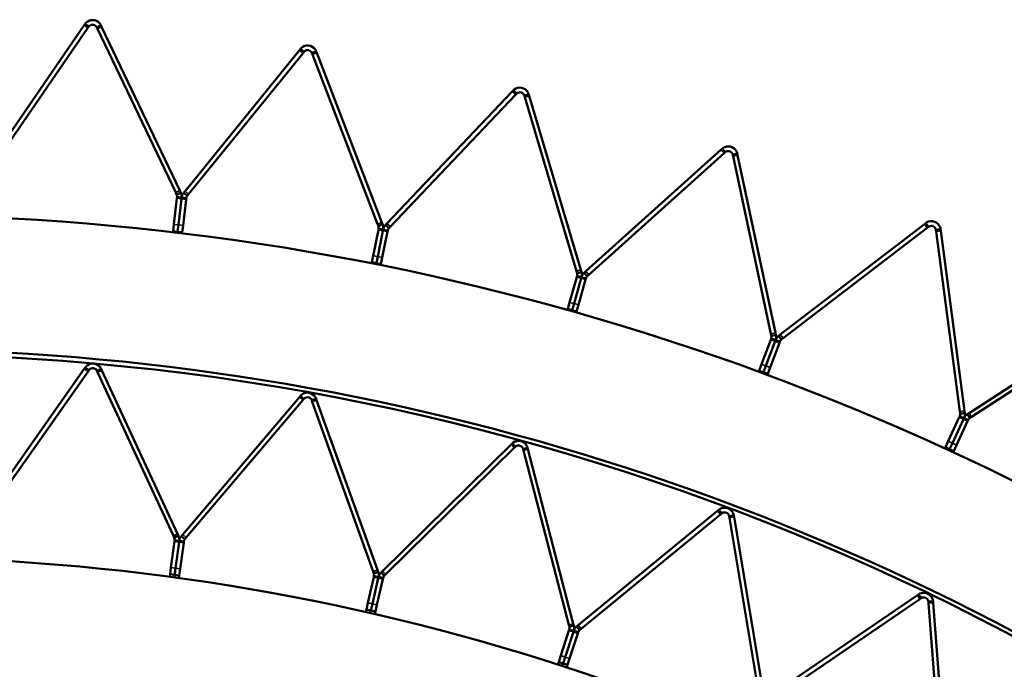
# Model space of a CAD drawing. Header units: millimetres. Extents: x 158 to 1353, y 392 to 3696.
# Tile 26 of 35: x 786 to 999, y 1444 to 1585. Entities that reach past the tile are written whole.
import ezdxf

# ---------------------------------------------------------------- set-up
doc = ezdxf.new("R2010")
doc.units = ezdxf.units.MM
doc.layers.add('Visible (ISO)', color=7, linetype='Continuous', lineweight=50)
doc.layers.add('Visible Narrow (ISO)', color=7, linetype='Continuous', lineweight=35)

msp = doc.modelspace()

# ---------------------------------------------------------------- linework, layer by layer
at = {"layer": 'Visible (ISO)'}
for p, q in [((777.73, 1551.26), (799.97, 1583.62)), ((800.79, 1583.05), (778.55, 1550.69)), ((800.16, 1583.89), (799.97, 1583.62)), ((800.16, 1583.89), (800.62, 1583.58)), ((800.62, 1583.58), (800.98, 1583.33)), ((800.79, 1583.05), (800.98, 1583.33)), ((803.11, 1583.38), (802.71, 1583.19)), ((802.71, 1583.19), (802.85, 1582.89)), ((819.76, 1547.45), (802.85, 1582.89)), ((803.61, 1583.62), (803.11, 1583.38)), ((803.76, 1583.32), (803.61, 1583.62)), ((803.76, 1583.32), (820.66, 1547.88)), ((821.77, 1547.75), (846.48, 1578.26)), ((846.69, 1578.52), (846.48, 1578.26)), ((846.69, 1578.52), (847.12, 1578.17)), ((847.12, 1578.17), (847.46, 1577.89)), ((847.25, 1577.63), (822.54, 1547.12)), ((847.25, 1577.63), (847.46, 1577.89)), ((849.59, 1577.78), (849.17, 1577.62)), ((849.17, 1577.62), (849.29, 1577.31)), ((863.36, 1540.66), (849.29, 1577.31)), ((850.11, 1577.98), (849.59, 1577.78)), ((850.23, 1577.67), (850.11, 1577.98)), ((850.23, 1577.67), (864.3, 1541.02)), ((865.39, 1540.8), (892.42, 1569.28)), ((893.15, 1568.59), (866.12, 1540.11)), ((892.65, 1569.52), (892.42, 1569.28)), ((892.65, 1569.52), (893.06, 1569.13)), ((893.06, 1569.13), (893.38, 1568.83)), ((893.15, 1568.59), (893.38, 1568.83)), ((895.48, 1568.55), (895.06, 1568.43)), ((895.06, 1568.43), (895.15, 1568.11)), ((906.31, 1530.46), (895.15, 1568.11)), ((896.02, 1568.71), (895.48, 1568.55)), ((896.11, 1568.39), (896.02, 1568.71)), ((896.11, 1568.39), (907.26, 1530.74)), ((937.77, 1556.94), (937.52, 1556.71)), ((937.77, 1556.94), (938.14, 1556.52)), ((908.34, 1530.44), (937.52, 1556.71)), ((938.19, 1555.97), (909.01, 1529.7)), ((938.14, 1556.52), (938.43, 1556.19)), ((938.19, 1555.97), (938.43, 1556.19)), ((940.51, 1555.75), (940.08, 1555.66)), ((940.08, 1555.66), (940.15, 1555.33)), ((948.31, 1516.93), (940.15, 1555.33)), ((941.06, 1555.87), (940.51, 1555.75)), ((941.13, 1555.54), (941.06, 1555.87)), ((941.13, 1555.54), (949.29, 1517.14)), ((819.35, 1540.57), (820.02, 1546.22)), ((819.76, 1547.45), (819.96, 1547.03)), ((820.35, 1547.22), (819.96, 1547.03)), ((820.05, 1546.48), (820.02, 1546.22)), ((820.48, 1546.43), (820.05, 1546.48)), ((820.86, 1547.46), (820.35, 1547.22)), ((821.04, 1546.36), (820.48, 1546.43)), ((820.86, 1547.46), (820.66, 1547.88)), ((821.04, 1546.36), (821.01, 1546.1)), ((821.01, 1546.1), (821.04, 1546.36)), ((821.04, 1546.36), (821.6, 1546.3)), ((821.77, 1547.75), (821.47, 1547.39)), ((821.47, 1547.39), (821.91, 1547.04)), ((821.6, 1546.3), (822.03, 1546.25)), ((821.91, 1547.04), (822.25, 1546.76)), ((822, 1545.98), (822.03, 1546.25)), ((822.25, 1546.76), (822.54, 1547.12)), ((820.34, 1540.45), (821.01, 1546.1)), ((821.01, 1546.1), (820.34, 1540.45)), ((822, 1545.98), (821.33, 1540.33)), ((819.18, 1539.11), (819.35, 1540.57)), ((820.17, 1538.99), (820.34, 1540.45)), ((820.34, 1540.45), (820.17, 1538.99)), ((821.33, 1540.33), (821.16, 1538.88)), ((863.36, 1540.66), (863.53, 1540.22)), ((863.94, 1540.38), (863.53, 1540.22)), ((864.47, 1540.58), (863.94, 1540.38)), ((864.47, 1540.58), (864.3, 1541.02)), ((865.39, 1540.8), (865.07, 1540.46)), ((865.07, 1540.46), (865.48, 1540.07)), ((865.48, 1540.07), (865.8, 1539.77)), ((865.8, 1539.77), (866.12, 1540.11)), ((950.34, 1516.75), (981.49, 1540.65)), ((982.1, 1539.86), (950.95, 1515.96)), ((981.75, 1540.85), (981.49, 1540.65)), ((981.75, 1540.85), (982.1, 1540.41)), ((982.1, 1540.41), (982.36, 1540.06)), ((982.1, 1539.86), (982.36, 1540.06)), ((819.15, 1538.88), (819.18, 1539.11)), ((819.18, 1539.11), (820.17, 1538.99)), ((820.17, 1538.99), (820.14, 1538.76)), ((820.17, 1538.99), (820.14, 1538.76)), ((820.17, 1538.99), (821.16, 1538.88)), ((821.13, 1538.64), (821.16, 1538.88)), ((862.42, 1533.82), (863.53, 1539.4)), ((863.4, 1533.63), (864.51, 1539.21)), ((864.51, 1539.21), (863.4, 1533.63)), ((863.58, 1539.67), (863.53, 1539.4)), ((864.01, 1539.58), (863.58, 1539.67)), ((864.56, 1539.47), (864.01, 1539.58)), ((865.49, 1539.01), (864.38, 1533.43)), ((864.56, 1539.47), (864.51, 1539.21)), ((864.51, 1539.21), (864.56, 1539.47)), ((864.56, 1539.47), (865.11, 1539.36)), ((865.11, 1539.36), (865.54, 1539.28)), ((865.49, 1539.01), (865.54, 1539.28)), ((984.4, 1539.46), (983.96, 1539.4)), ((983.96, 1539.4), (984.01, 1539.07)), ((989.13, 1500.14), (984.01, 1539.07)), ((984.96, 1539.53), (984.4, 1539.46)), ((985, 1539.2), (984.96, 1539.53)), ((985, 1539.2), (990.12, 1500.27)), ((862.13, 1532.39), (862.42, 1533.82)), ((863.11, 1532.19), (863.4, 1533.63)), ((863.4, 1533.63), (863.11, 1532.19)), ((864.38, 1533.43), (864.09, 1532)), ((862.09, 1532.16), (862.13, 1532.39)), ((862.13, 1532.39), (863.11, 1532.19)), ((863.11, 1532.19), (863.07, 1531.96)), ((863.11, 1532.19), (863.07, 1531.96)), ((863.11, 1532.19), (864.09, 1532)), ((864.05, 1531.77), (864.09, 1532)), ((904.83, 1523.72), (906.37, 1529.2)), ((906.31, 1530.46), (906.44, 1530.01)), ((906.44, 1529.46), (906.37, 1529.2)), ((906.86, 1530.14), (906.44, 1530.01)), ((906.87, 1529.34), (906.44, 1529.46)), ((907.4, 1530.3), (906.86, 1530.14)), ((907.4, 1529.19), (906.87, 1529.34)), ((907.4, 1530.3), (907.26, 1530.74)), ((907.4, 1529.19), (907.33, 1528.93)), ((907.33, 1528.93), (907.4, 1529.19)), ((907.4, 1529.19), (907.94, 1529.03)), ((908.34, 1530.44), (907.99, 1530.13)), ((907.99, 1530.13), (908.37, 1529.71)), ((908.37, 1529.71), (908.66, 1529.39)), ((908.66, 1529.39), (909.01, 1529.7)), ((905.79, 1523.45), (907.33, 1528.93)), ((907.33, 1528.93), (905.79, 1523.45)), ((908.29, 1528.66), (906.75, 1523.18)), ((907.94, 1529.03), (908.37, 1528.91)), ((908.29, 1528.66), (908.37, 1528.91)), ((904.43, 1522.31), (904.83, 1523.72)), ((905.39, 1522.04), (905.79, 1523.45)), ((905.79, 1523.45), (905.39, 1522.04)), ((906.75, 1523.18), (906.35, 1521.77)), ((904.36, 1522.09), (904.43, 1522.31)), ((904.43, 1522.31), (905.39, 1522.04)), ((905.39, 1522.04), (905.33, 1521.82)), ((905.39, 1522.04), (905.33, 1521.82)), ((905.39, 1522.04), (906.35, 1521.77)), ((906.29, 1521.54), (906.35, 1521.77)), ((991.14, 1499.8), (1024.07, 1521.19)), ((1024.61, 1520.35), (991.68, 1498.96)), ((948.31, 1516.93), (948.41, 1516.47)), ((948.84, 1516.56), (948.41, 1516.47)), ((949.39, 1516.68), (948.84, 1516.56)), ((949.39, 1516.68), (949.29, 1517.14)), ((950.34, 1516.75), (949.97, 1516.46)), ((949.97, 1516.46), (950.31, 1516.02)), ((946.31, 1510.33), (948.28, 1515.66)), ((947.25, 1509.98), (949.22, 1515.32)), ((949.22, 1515.32), (947.25, 1509.98)), ((950.16, 1514.97), (948.19, 1509.63)), ((948.37, 1515.92), (948.28, 1515.66)), ((948.78, 1515.76), (948.37, 1515.92)), ((949.31, 1515.57), (948.78, 1515.76)), ((949.31, 1515.57), (949.22, 1515.32)), ((949.22, 1515.32), (949.31, 1515.57)), ((949.31, 1515.57), (949.84, 1515.38)), ((949.84, 1515.38), (950.25, 1515.22)), ((950.16, 1514.97), (950.25, 1515.22)), ((950.31, 1516.02), (950.58, 1515.67)), ((950.58, 1515.67), (950.95, 1515.96)), ((945.8, 1508.95), (946.31, 1510.33)), ((777.58, 1477.52), (800, 1509.37)), ((800.82, 1508.8), (778.39, 1476.94)), ((800.2, 1509.65), (800, 1509.37)), ((800.2, 1509.65), (800.65, 1509.33)), ((800.65, 1509.33), (801.01, 1509.07)), ((800.82, 1508.8), (801.01, 1509.07)), ((803.14, 1509.1), (802.74, 1508.92)), ((802.74, 1508.92), (802.88, 1508.61)), ((819.26, 1473.26), (802.88, 1508.61)), ((803.65, 1509.34), (803.14, 1509.1)), ((803.79, 1509.03), (803.65, 1509.34)), ((803.79, 1509.03), (820.16, 1473.68)), ((945.72, 1508.73), (945.8, 1508.95)), ((945.8, 1508.95), (946.74, 1508.61)), ((946.74, 1508.61), (946.66, 1508.39)), ((946.74, 1508.61), (946.66, 1508.39)), ((946.74, 1508.61), (947.25, 1509.98)), ((947.25, 1509.98), (946.74, 1508.61)), ((946.74, 1508.61), (947.68, 1508.26)), ((947.6, 1508.04), (947.68, 1508.26)), ((948.19, 1509.63), (947.68, 1508.26)), ((821.27, 1473.53), (846.46, 1503.25)), ((847.22, 1502.61), (822.03, 1472.89)), ((846.68, 1503.51), (846.46, 1503.25)), ((846.68, 1503.51), (847.1, 1503.15)), ((847.1, 1503.15), (847.44, 1502.86)), ((847.22, 1502.61), (847.44, 1502.86)), ((849.56, 1502.7), (849.14, 1502.55)), ((849.14, 1502.55), (849.26, 1502.24)), ((862.4, 1465.56), (849.26, 1502.24)), ((850.08, 1502.89), (849.56, 1502.7)), ((850.2, 1502.57), (850.08, 1502.89)), ((850.2, 1502.57), (863.34, 1465.9)), ((989.13, 1500.14), (989.19, 1499.68)), ((989.63, 1499.73), (989.19, 1499.68)), ((990.18, 1499.81), (989.63, 1499.73)), ((990.18, 1499.81), (990.12, 1500.27)), ((991.14, 1499.8), (990.74, 1499.55)), ((990.74, 1499.55), (991.05, 1499.08)), ((986.62, 1493.72), (989, 1498.88)), ((987.52, 1493.3), (989.91, 1498.46)), ((989.91, 1498.46), (987.52, 1493.3)), ((990.81, 1498.05), (988.43, 1492.88)), ((989.11, 1499.13), (989, 1498.88)), ((989.51, 1498.94), (989.11, 1499.13)), ((990.02, 1498.71), (989.51, 1498.94)), ((990.02, 1498.71), (989.91, 1498.46)), ((989.91, 1498.46), (990.02, 1498.71)), ((990.02, 1498.71), (990.53, 1498.47)), ((990.53, 1498.47), (990.93, 1498.29)), ((990.81, 1498.05), (990.93, 1498.29)), ((991.05, 1499.08), (991.29, 1498.71)), ((991.29, 1498.71), (991.68, 1498.96)), ((892.42, 1493.23), (892.18, 1492.99)), ((892.42, 1493.23), (892.81, 1492.83)), ((986, 1492.39), (986.62, 1493.72)), ((986.91, 1491.97), (987.52, 1493.3)), ((987.52, 1493.3), (986.91, 1491.97)), ((864.43, 1465.65), (892.18, 1492.99)), ((892.88, 1492.28), (865.13, 1464.94)), ((892.81, 1492.83), (893.12, 1492.52)), ((892.88, 1492.28), (893.12, 1492.52)), ((895.22, 1492.17), (894.79, 1492.06)), ((894.79, 1492.06), (894.87, 1491.73)), ((904.68, 1454.02), (894.87, 1491.73)), ((895.76, 1492.31), (895.22, 1492.17)), ((895.84, 1491.98), (895.76, 1492.31)), ((895.84, 1491.98), (905.64, 1454.27)), ((985.9, 1492.17), (986, 1492.39)), ((986, 1492.39), (986.91, 1491.97)), ((986.91, 1491.97), (986.81, 1491.75)), ((986.91, 1491.97), (986.81, 1491.75)), ((986.91, 1491.97), (987.82, 1491.55)), ((987.72, 1491.33), (987.82, 1491.55)), ((988.43, 1492.88), (987.82, 1491.55)), ((906.7, 1453.93), (936.8, 1478.67)), ((937.06, 1478.89), (936.8, 1478.67)), ((937.06, 1478.89), (937.41, 1478.46)), ((937.41, 1478.46), (937.69, 1478.12)), ((937.43, 1477.9), (907.34, 1453.16)), ((937.43, 1477.9), (937.69, 1478.12)), ((939.75, 1477.58), (939.31, 1477.51)), ((939.31, 1477.51), (939.37, 1477.18)), ((945.75, 1438.74), (939.37, 1477.18)), ((940.3, 1477.67), (939.75, 1477.58)), ((940.35, 1477.34), (940.3, 1477.67)), ((940.35, 1477.34), (946.74, 1438.91)), ((818.73, 1466.4), (819.5, 1472.05)), ((819.26, 1473.26), (819.45, 1472.85)), ((819.84, 1473.04), (819.45, 1472.85)), ((819.53, 1472.3), (819.5, 1472.05)), ((819.97, 1472.24), (819.53, 1472.3)), ((819.72, 1466.27), (820.49, 1471.91)), ((820.49, 1471.91), (819.72, 1466.27)), ((820.35, 1473.27), (819.84, 1473.04)), ((820.52, 1472.17), (819.97, 1472.24)), ((820.35, 1473.27), (820.16, 1473.68)), ((820.52, 1472.17), (820.49, 1471.91)), ((820.49, 1471.91), (820.52, 1472.17)), ((820.52, 1472.17), (821.08, 1472.09)), ((821.48, 1471.78), (820.71, 1466.13)), ((821.27, 1473.53), (820.98, 1473.19)), ((820.98, 1473.19), (821.4, 1472.83)), ((821.08, 1472.09), (821.51, 1472.03)), ((821.4, 1472.83), (821.74, 1472.54)), ((821.48, 1471.78), (821.51, 1472.03)), ((821.74, 1472.54), (822.03, 1472.89)), ((818.53, 1464.95), (818.73, 1466.4)), ((819.52, 1464.82), (819.72, 1466.27)), ((819.72, 1466.27), (819.53, 1464.82)), ((820.71, 1466.13), (820.52, 1464.68)), ((862.4, 1465.56), (862.55, 1465.14)), ((863.49, 1465.47), (862.96, 1465.29)), ((863.49, 1465.47), (863.34, 1465.9)), ((864.43, 1465.65), (864.11, 1465.33)), ((818.46, 1464.39), (818.53, 1464.95)), ((818.53, 1464.95), (819.53, 1464.82)), ((819.52, 1464.82), (819.45, 1464.26)), ((819.53, 1464.82), (819.45, 1464.26)), ((819.52, 1464.82), (820.52, 1464.68)), ((820.44, 1464.12), (820.52, 1464.68)), ((861.26, 1458.78), (862.53, 1464.33)), ((862.23, 1458.55), (863.5, 1464.11)), ((863.5, 1464.11), (862.23, 1458.55)), ((862.58, 1464.58), (862.53, 1464.33)), ((862.96, 1465.29), (862.55, 1465.14)), ((863.01, 1464.48), (862.58, 1464.58)), ((863.56, 1464.36), (863.01, 1464.48)), ((864.48, 1463.89), (863.21, 1458.33)), ((863.56, 1464.36), (863.5, 1464.11)), ((863.5, 1464.11), (863.56, 1464.36)), ((863.56, 1464.36), (864.1, 1464.23)), ((864.1, 1464.23), (864.53, 1464.13)), ((864.11, 1465.33), (864.5, 1464.94)), ((864.48, 1463.89), (864.53, 1464.13)), ((864.5, 1464.94), (864.81, 1464.62)), ((864.81, 1464.62), (865.13, 1464.94)), ((947.76, 1438.47), (979.95, 1460.42)), ((980.51, 1459.59), (948.32, 1437.64)), ((980.23, 1460.6), (979.95, 1460.42)), ((980.23, 1460.6), (980.54, 1460.14)), ((980.51, 1459.59), (980.79, 1459.78)), ((980.54, 1460.14), (980.79, 1459.78)), ((982.79, 1459.06), (982.35, 1459.03)), ((982.35, 1459.03), (982.38, 1458.69)), ((983.35, 1459.1), (982.79, 1459.06)), ((983.37, 1458.77), (983.35, 1459.1)), ((860.81, 1456.8), (860.93, 1457.35)), ((860.93, 1457.35), (861.26, 1458.78)), ((860.93, 1457.35), (861.91, 1457.13)), ((861.91, 1457.13), (861.78, 1456.57)), ((861.91, 1457.13), (861.78, 1456.57)), ((861.91, 1457.13), (862.23, 1458.55)), ((862.23, 1458.55), (861.91, 1457.13)), ((861.91, 1457.13), (862.88, 1456.9)), ((862.76, 1456.35), (862.88, 1456.9)), ((863.21, 1458.33), (862.88, 1456.9)), ((985.29, 1419.84), (982.38, 1458.69)), ((983.37, 1458.77), (986.29, 1419.92)), ((902.93, 1447.37), (904.69, 1452.79)), ((904.68, 1454.02), (904.79, 1453.59)), ((904.77, 1453.03), (904.69, 1452.79)), ((905.19, 1452.89), (904.77, 1453.03)), ((905.22, 1453.7), (904.79, 1453.59)), ((905.72, 1452.72), (905.19, 1452.89)), ((905.76, 1453.84), (905.22, 1453.7)), ((905.76, 1453.84), (905.64, 1454.27)), ((905.72, 1452.72), (905.65, 1452.48)), ((905.65, 1452.48), (905.72, 1452.72)), ((905.72, 1452.72), (906.26, 1452.55)), ((906.7, 1453.93), (906.36, 1453.65)), ((906.36, 1453.65), (906.71, 1453.21)), ((906.71, 1453.21), (906.99, 1452.87)), ((906.99, 1452.87), (907.34, 1453.16)), ((903.88, 1447.06), (905.65, 1452.48)), ((905.65, 1452.48), (903.89, 1447.06)), ((906.6, 1452.17), (904.84, 1446.75)), ((906.26, 1452.55), (906.67, 1452.41)), ((906.6, 1452.17), (906.67, 1452.41)), ((902.48, 1445.97), (902.93, 1447.37)), ((903.43, 1445.67), (903.88, 1447.06)), ((903.89, 1447.06), (903.43, 1445.67)), ((904.84, 1446.75), (904.38, 1445.36)), ((902.31, 1445.44), (902.48, 1445.97)), ((902.48, 1445.97), (903.43, 1445.67)), ((903.43, 1445.67), (903.26, 1445.13)), ((903.43, 1445.67), (903.26, 1445.13)), ((903.43, 1445.67), (904.38, 1445.36)), ((904.21, 1444.82), (904.38, 1445.36))]:
    msp.add_line(p, q, dxfattribs=at)
msp.add_circle((755.08, 989.1), 523.5, dxfattribs=at)
for radius, start, end in [(553.5, 36.0048, 107.9502), (524.5, 36.0048, 107.9502), (479.5, 36.0188, 107.9552)]:
    msp.add_arc((755.08, 989.1), radius, start, end, dxfattribs=at)
for points, knots in [([(800.16, 1583.89), (800.38, 1584.22), (800.83, 1584.61), (801.42, 1584.72), (801.97, 1584.83), (802.6, 1584.67), (803.02, 1584.35), (803.31, 1584.13), (803.5, 1583.86), (803.61, 1583.62)], [1.116033, 1.116033, 1.116033, 1.116033, 1.771247, 1.771247, 1.771247, 2.396752, 2.396752, 2.396752, 2.824239, 2.824239, 2.824239, 2.824239]), ([(802.71, 1583.19), (802.61, 1583.4), (802.34, 1583.68), (801.99, 1583.74), (801.64, 1583.81), (801.27, 1583.65), (801.08, 1583.45), (801.04, 1583.41), (801.01, 1583.37), (800.98, 1583.33)], [-2.824239, -2.824239, -2.824239, -2.824239, -2.048236, -2.048236, -2.048236, -1.270745, -1.270745, -1.270745, -1.116033, -1.116033, -1.116033, -1.116033]), ([(846.69, 1578.52), (846.94, 1578.83), (847.42, 1579.18), (848.01, 1579.25), (848.57, 1579.32), (849.19, 1579.11), (849.58, 1578.75), (849.85, 1578.51), (850.01, 1578.22), (850.11, 1577.98)], [1.116033, 1.116033, 1.116033, 1.116033, 1.771247, 1.771247, 1.771247, 2.396752, 2.396752, 2.396752, 2.824239, 2.824239, 2.824239, 2.824239]), ([(849.17, 1577.62), (849.09, 1577.84), (848.85, 1578.14), (848.5, 1578.23), (848.16, 1578.32), (847.77, 1578.19), (847.57, 1578.01), (847.53, 1577.97), (847.49, 1577.93), (847.46, 1577.89)], [-2.824239, -2.824239, -2.824239, -2.824239, -2.048236, -2.048236, -2.048236, -1.270745, -1.270745, -1.270745, -1.116033, -1.116033, -1.116033, -1.116033]), ([(892.65, 1569.52), (892.92, 1569.81), (893.43, 1570.12), (894.02, 1570.14), (894.59, 1570.16), (895.19, 1569.9), (895.55, 1569.52), (895.8, 1569.26), (895.94, 1568.96), (896.02, 1568.71)], [1.116033, 1.116033, 1.116033, 1.116033, 1.771247, 1.771247, 1.771247, 2.396752, 2.396752, 2.396752, 2.824239, 2.824239, 2.824239, 2.824239]), ([(895.06, 1568.43), (894.99, 1568.65), (894.78, 1568.96), (894.44, 1569.08), (894.1, 1569.21), (893.71, 1569.1), (893.49, 1568.93), (893.45, 1568.9), (893.41, 1568.87), (893.38, 1568.83)], [-2.824239, -2.824239, -2.824239, -2.824239, -2.048236, -2.048236, -2.048236, -1.270745, -1.270745, -1.270745, -1.116033, -1.116033, -1.116033, -1.116033]), ([(937.77, 1556.94), (938.06, 1557.2), (938.59, 1557.47), (939.18, 1557.45), (939.75, 1557.43), (940.32, 1557.12), (940.66, 1556.71), (940.88, 1556.43), (941.01, 1556.12), (941.06, 1555.87)], [1.116033, 1.116033, 1.116033, 1.116033, 1.771247, 1.771247, 1.771247, 2.396752, 2.396752, 2.396752, 2.824239, 2.824239, 2.824239, 2.824239]), ([(940.08, 1555.66), (940.03, 1555.89), (939.84, 1556.22), (939.51, 1556.36), (939.19, 1556.51), (938.79, 1556.44), (938.56, 1556.29), (938.51, 1556.26), (938.47, 1556.23), (938.43, 1556.19)], [-2.824239, -2.824239, -2.824239, -2.824239, -2.048236, -2.048236, -2.048236, -1.270745, -1.270745, -1.270745, -1.116033, -1.116033, -1.116033, -1.116033]), ([(981.75, 1540.85), (982.07, 1541.1), (982.62, 1541.32), (983.21, 1541.25), (983.77, 1541.19), (984.32, 1540.84), (984.62, 1540.4), (984.82, 1540.11), (984.92, 1539.79), (984.96, 1539.53)], [1.116033, 1.116033, 1.116033, 1.116033, 1.771247, 1.771247, 1.771247, 2.396752, 2.396752, 2.396752, 2.824239, 2.824239, 2.824239, 2.824239]), ([(983.96, 1539.4), (983.93, 1539.63), (983.77, 1539.97), (983.45, 1540.14), (983.14, 1540.32), (982.73, 1540.28), (982.49, 1540.14), (982.44, 1540.12), (982.4, 1540.09), (982.36, 1540.06)], [-2.824239, -2.824239, -2.824239, -2.824239, -2.048236, -2.048236, -2.048236, -1.270745, -1.270745, -1.270745, -1.116033, -1.116033, -1.116033, -1.116033]), ([(800.2, 1509.65), (800.43, 1509.97), (800.88, 1510.35), (801.46, 1510.46), (802.02, 1510.57), (802.65, 1510.4), (803.06, 1510.07), (803.35, 1509.85), (803.54, 1509.57), (803.65, 1509.34)], [1.11375, 1.11375, 1.11375, 1.11375, 1.768965, 1.768965, 1.768965, 2.39447, 2.39447, 2.39447, 2.821957, 2.821957, 2.821957, 2.821957]), ([(802.74, 1508.92), (802.64, 1509.13), (802.38, 1509.41), (802.03, 1509.48), (801.68, 1509.55), (801.3, 1509.39), (801.11, 1509.19), (801.07, 1509.15), (801.04, 1509.11), (801.01, 1509.07)], [-2.821957, -2.821957, -2.821957, -2.821957, -2.045954, -2.045954, -2.045954, -1.268463, -1.268463, -1.268463, -1.11375, -1.11375, -1.11375, -1.11375]), ([(846.68, 1503.51), (846.93, 1503.81), (847.42, 1504.15), (848.01, 1504.21), (848.58, 1504.26), (849.19, 1504.03), (849.57, 1503.67), (849.83, 1503.43), (850, 1503.14), (850.08, 1502.89)], [1.11375, 1.11375, 1.11375, 1.11375, 1.768965, 1.768965, 1.768965, 2.39447, 2.39447, 2.39447, 2.821957, 2.821957, 2.821957, 2.821957]), ([(849.14, 1502.55), (849.06, 1502.78), (848.83, 1503.07), (848.49, 1503.17), (848.14, 1503.28), (847.75, 1503.15), (847.55, 1502.97), (847.5, 1502.94), (847.47, 1502.9), (847.44, 1502.86)], [-2.821957, -2.821957, -2.821957, -2.821957, -2.045954, -2.045954, -2.045954, -1.268463, -1.268463, -1.268463, -1.11375, -1.11375, -1.11375, -1.11375]), ([(892.42, 1493.23), (892.7, 1493.51), (893.22, 1493.8), (893.81, 1493.8), (894.38, 1493.81), (894.97, 1493.53), (895.32, 1493.13), (895.56, 1492.86), (895.69, 1492.56), (895.76, 1492.31)], [1.11375, 1.11375, 1.11375, 1.11375, 1.768965, 1.768965, 1.768965, 2.39447, 2.39447, 2.39447, 2.821957, 2.821957, 2.821957, 2.821957]), ([(894.79, 1492.06), (894.73, 1492.28), (894.52, 1492.6), (894.19, 1492.73), (893.86, 1492.87), (893.46, 1492.78), (893.24, 1492.61), (893.19, 1492.58), (893.15, 1492.55), (893.12, 1492.52)], [-2.821957, -2.821957, -2.821957, -2.821957, -2.045954, -2.045954, -2.045954, -1.268463, -1.268463, -1.268463, -1.11375, -1.11375, -1.11375, -1.11375]), ([(937.06, 1478.89), (937.36, 1479.14), (937.9, 1479.39), (938.5, 1479.34), (939.06, 1479.29), (939.62, 1478.96), (939.93, 1478.53), (940.15, 1478.24), (940.26, 1477.93), (940.3, 1477.67)], [1.11375, 1.11375, 1.11375, 1.11375, 1.768965, 1.768965, 1.768965, 2.39447, 2.39447, 2.39447, 2.821957, 2.821957, 2.821957, 2.821957]), ([(939.31, 1477.51), (939.27, 1477.74), (939.1, 1478.07), (938.78, 1478.24), (938.46, 1478.4), (938.05, 1478.34), (937.82, 1478.2), (937.77, 1478.18), (937.73, 1478.15), (937.69, 1478.12)], [-2.821957, -2.821957, -2.821957, -2.821957, -2.045954, -2.045954, -2.045954, -1.268463, -1.268463, -1.268463, -1.11375, -1.11375, -1.11375, -1.11375]), ([(980.23, 1460.6), (980.56, 1460.83), (981.12, 1461.02), (981.7, 1460.92), (982.26, 1460.82), (982.79, 1460.44), (983.06, 1459.99), (983.25, 1459.69), (983.33, 1459.36), (983.35, 1459.1)], [1.11375, 1.11375, 1.11375, 1.11375, 1.768965, 1.768965, 1.768965, 2.39447, 2.39447, 2.39447, 2.821957, 2.821957, 2.821957, 2.821957]), ([(982.35, 1459.03), (982.33, 1459.26), (982.19, 1459.61), (981.88, 1459.8), (981.58, 1459.99), (981.17, 1459.97), (980.92, 1459.85), (980.87, 1459.83), (980.83, 1459.8), (980.79, 1459.78)], [-2.821957, -2.821957, -2.821957, -2.821957, -2.045954, -2.045954, -2.045954, -1.268463, -1.268463, -1.268463, -1.11375, -1.11375, -1.11375, -1.11375])]:
    msp.add_open_spline(points, degree=3, knots=knots, dxfattribs=at)
for points in [[(820.05, 1546.48), (820.07, 1546.65), (820.04, 1546.85), (819.96, 1547.03)], [(820.86, 1547.46), (821.03, 1547.1), (821.08, 1546.71), (821.04, 1546.36)], [(821.04, 1546.36), (821.08, 1546.71), (821.22, 1547.08), (821.47, 1547.39)], [(822.25, 1546.76), (822.12, 1546.6), (822.05, 1546.42), (822.03, 1546.25)], [(863.58, 1539.67), (863.61, 1539.84), (863.6, 1540.03), (863.53, 1540.22)], [(864.47, 1540.58), (864.61, 1540.2), (864.63, 1539.81), (864.56, 1539.47)], [(864.56, 1539.47), (864.63, 1539.81), (864.8, 1540.17), (865.07, 1540.46)], [(865.8, 1539.77), (865.66, 1539.62), (865.58, 1539.45), (865.54, 1539.28)], [(906.44, 1529.46), (906.49, 1529.62), (906.5, 1529.82), (906.44, 1530.01)], [(907.4, 1530.3), (907.51, 1529.91), (907.5, 1529.52), (907.4, 1529.19)], [(907.4, 1529.19), (907.5, 1529.52), (907.69, 1529.86), (907.99, 1530.13)], [(908.66, 1529.39), (908.51, 1529.25), (908.41, 1529.08), (908.37, 1528.91)], [(948.37, 1515.92), (948.43, 1516.08), (948.45, 1516.27), (948.41, 1516.47)], [(949.39, 1516.68), (949.47, 1516.29), (949.43, 1515.9), (949.31, 1515.57)], [(949.31, 1515.57), (949.43, 1515.9), (949.65, 1516.22), (949.97, 1516.46)], [(950.58, 1515.67), (950.42, 1515.55), (950.31, 1515.39), (950.25, 1515.22)], [(989.11, 1499.13), (989.18, 1499.28), (989.22, 1499.48), (989.19, 1499.68)], [(990.18, 1499.81), (990.24, 1499.41), (990.16, 1499.02), (990.02, 1498.71)], [(990.02, 1498.71), (990.16, 1499.02), (990.41, 1499.33), (990.74, 1499.55)], [(991.29, 1498.71), (991.12, 1498.6), (991, 1498.45), (990.93, 1498.29)], [(819.53, 1472.3), (819.55, 1472.47), (819.53, 1472.67), (819.45, 1472.85)], [(820.35, 1473.27), (820.52, 1472.91), (820.57, 1472.51), (820.52, 1472.17)], [(820.52, 1472.17), (820.57, 1472.51), (820.71, 1472.88), (820.98, 1473.19)], [(821.74, 1472.54), (821.61, 1472.39), (821.53, 1472.21), (821.51, 1472.03)], [(863.49, 1465.47), (863.63, 1465.09), (863.64, 1464.7), (863.56, 1464.36)], [(862.58, 1464.58), (862.62, 1464.75), (862.62, 1464.95), (862.55, 1465.14)], [(863.56, 1464.36), (863.64, 1464.7), (863.82, 1465.05), (864.11, 1465.33)], [(864.81, 1464.62), (864.66, 1464.48), (864.57, 1464.3), (864.53, 1464.13)], [(904.77, 1453.03), (904.83, 1453.19), (904.84, 1453.39), (904.79, 1453.59)], [(905.76, 1453.84), (905.86, 1453.45), (905.83, 1453.05), (905.72, 1452.72)], [(905.72, 1452.72), (905.83, 1453.05), (906.04, 1453.39), (906.36, 1453.65)], [(906.99, 1452.87), (906.83, 1452.74), (906.73, 1452.58), (906.67, 1452.41)]]:
    msp.add_open_spline(points, degree=3, dxfattribs=at)
at = {"layer": 'Visible Narrow (ISO)'}
for p, q in [((800.79, 1583.05), (799.97, 1583.62)), ((802.85, 1582.89), (803.76, 1583.32)), ((847.25, 1577.63), (846.48, 1578.26)), ((849.29, 1577.31), (850.23, 1577.67)), ((893.15, 1568.59), (892.42, 1569.28)), ((895.15, 1568.11), (896.11, 1568.39)), ((938.19, 1555.97), (937.52, 1556.71)), ((940.15, 1555.33), (941.13, 1555.54)), ((819.76, 1547.45), (820.66, 1547.88)), ((820.02, 1546.22), (821.01, 1546.1)), ((822.54, 1547.12), (821.77, 1547.75)), ((822, 1545.98), (821.01, 1546.1)), ((820.34, 1540.45), (819.35, 1540.57)), ((821.33, 1540.33), (820.34, 1540.45)), ((863.36, 1540.66), (864.3, 1541.02)), ((866.12, 1540.11), (865.39, 1540.8)), ((982.1, 1539.86), (981.49, 1540.65)), ((863.53, 1539.4), (864.51, 1539.21)), ((865.49, 1539.01), (864.51, 1539.21)), ((984.01, 1539.07), (985, 1539.2)), ((863.4, 1533.63), (862.42, 1533.82)), ((864.38, 1533.43), (863.4, 1533.63)), ((906.31, 1530.46), (907.26, 1530.74)), ((906.37, 1529.2), (907.33, 1528.93)), ((909.01, 1529.7), (908.34, 1530.44)), ((908.29, 1528.66), (907.33, 1528.93)), ((905.79, 1523.45), (904.83, 1523.72)), ((906.75, 1523.18), (905.79, 1523.45)), ((948.31, 1516.93), (949.29, 1517.14)), ((950.95, 1515.96), (950.34, 1516.75)), ((948.28, 1515.66), (949.22, 1515.32)), ((950.16, 1514.97), (949.22, 1515.32)), ((947.25, 1509.98), (946.31, 1510.33)), ((800.82, 1508.8), (800, 1509.37)), ((802.88, 1508.61), (803.79, 1509.03)), ((948.19, 1509.63), (947.25, 1509.98)), ((847.22, 1502.61), (846.46, 1503.25)), ((849.26, 1502.24), (850.2, 1502.57)), ((989.13, 1500.14), (990.12, 1500.27)), ((991.68, 1498.96), (991.14, 1499.8)), ((989, 1498.88), (989.91, 1498.46)), ((990.81, 1498.05), (989.91, 1498.46)), ((987.52, 1493.3), (986.62, 1493.72)), ((988.43, 1492.88), (987.52, 1493.3)), ((892.88, 1492.28), (892.18, 1492.99)), ((894.87, 1491.73), (895.84, 1491.98)), ((937.43, 1477.9), (936.8, 1478.67)), ((939.37, 1477.18), (940.35, 1477.34)), ((819.26, 1473.26), (820.16, 1473.68)), ((819.5, 1472.05), (820.49, 1471.91)), ((821.48, 1471.78), (820.49, 1471.91)), ((822.03, 1472.89), (821.27, 1473.53)), ((819.72, 1466.27), (818.73, 1466.4)), ((820.71, 1466.13), (819.72, 1466.27)), ((862.4, 1465.56), (863.34, 1465.9)), ((865.13, 1464.94), (864.43, 1465.65)), ((862.53, 1464.33), (863.5, 1464.11)), ((864.48, 1463.89), (863.5, 1464.11)), ((980.51, 1459.59), (979.95, 1460.42)), ((862.23, 1458.55), (861.26, 1458.78)), ((863.21, 1458.33), (862.23, 1458.55)), ((982.38, 1458.69), (983.37, 1458.77)), ((904.68, 1454.02), (905.64, 1454.27)), ((904.69, 1452.79), (905.65, 1452.48)), ((907.34, 1453.16), (906.7, 1453.93)), ((906.6, 1452.17), (905.65, 1452.48)), ((903.89, 1447.06), (902.93, 1447.37)), ((904.84, 1446.75), (903.88, 1447.06))]:
    msp.add_line(p, q, dxfattribs=at)

doc.saveas('drawing.dxf')
